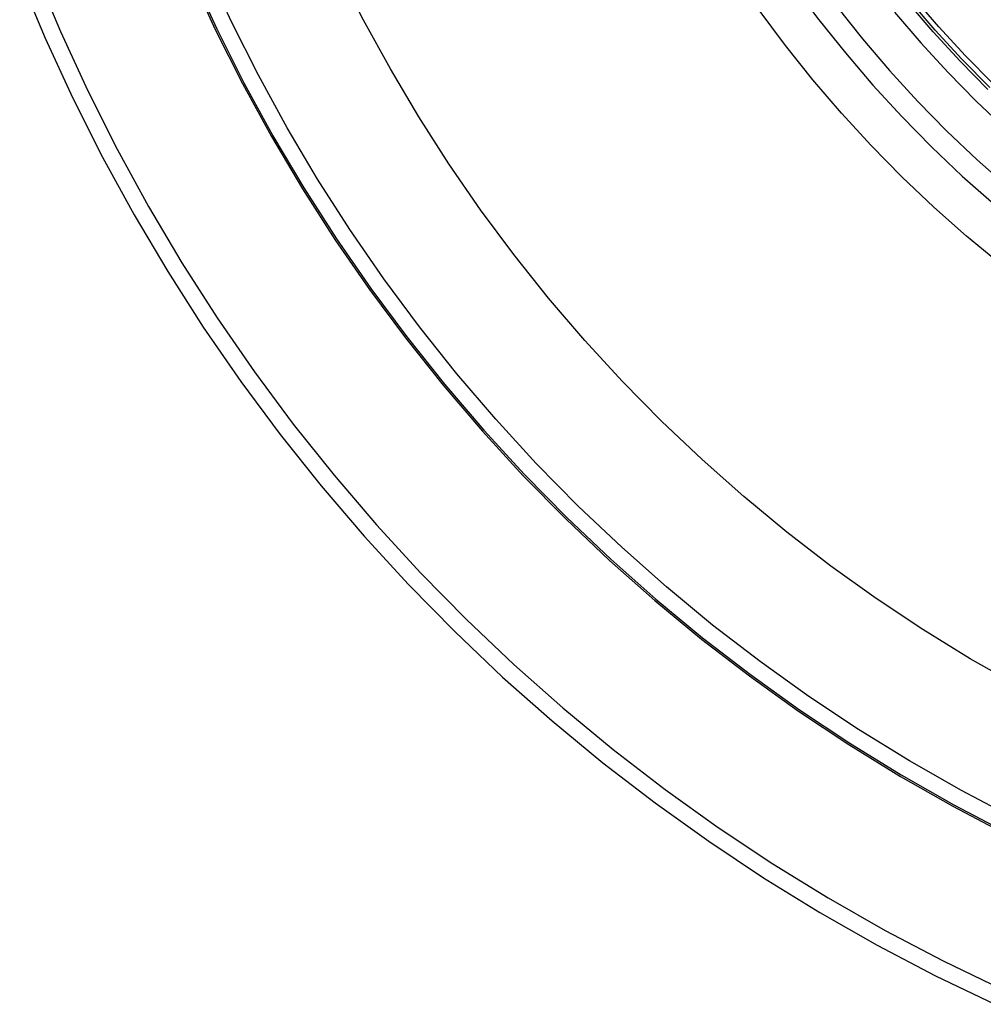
# Model space of a CAD drawing. Header units: millimetres. Extents: x -40 to 40, y -40.8 to 39.2.
# Tile 3 of 12: x -19.5 to -8.9, y -19.9 to -9.1. Entities that reach past the tile are written whole.
import ezdxf

# ---------------------------------------------------------------- set-up
doc = ezdxf.new("R2010")
doc.units = ezdxf.units.MM
doc.header["$MEASUREMENT"] = 0
doc.layers.add('Predefinito', color=5, linetype='Continuous')

msp = doc.modelspace()

# ---------------------------------------------------------------- linework, layer by layer
at = {"layer": 'Predefinito'}
for points in [[(-8.873897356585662, -9.823242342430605), (-9.180235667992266, -9.511570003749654), (-9.475633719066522, -9.18950976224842), (-9.759739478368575, -8.857445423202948), (-10.03221437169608, -8.515772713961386), (-10.29273368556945, -8.164898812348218), (-10.54098695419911, -7.805241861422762), (-10.77667832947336, -7.437230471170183), (-10.99952693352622, -7.061303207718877), (-11.2092671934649, -6.677908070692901), (-11.40564915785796, -6.287501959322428), (-11.58843879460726, -5.890550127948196), (-11.75741826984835, -5.48752563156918), (-11.91238620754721, -5.078908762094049), (-12.05315792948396, -4.665186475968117), (-12.17956567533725, -4.246851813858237), (-12.29145880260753, -3.824403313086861), (-12.38870396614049, -3.398344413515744), (-12.47118527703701, -2.969182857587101), (-12.53880444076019, -2.537430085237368), (-12.59148087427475, -2.103600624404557), (-12.62915180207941, -1.668211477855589), (-12.6517723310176, -1.231781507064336), (-12.65931550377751, -0.7948308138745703)], [(-8.854069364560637, -9.803069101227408), (-9.159723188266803, -9.492093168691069), (-9.454461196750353, -9.170752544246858), (-9.73793214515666, -8.839430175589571), (-10.00979821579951, -8.49852090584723), (-10.26973542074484, -8.148431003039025), (-10.51743398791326, -7.789577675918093), (-10.75259873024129, -7.422388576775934), (-10.9749493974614, -7.047301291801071), (-11.18422101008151, -6.664762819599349), (-11.38016417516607, -6.275229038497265), (-11.56254538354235, -5.879164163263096), (-11.73114728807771, -5.477040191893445), (-11.88576896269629, -5.069336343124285), (-12.02622614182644, -4.656538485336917), (-12.15235143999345, -4.239138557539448), (-12.263994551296, -3.817633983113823), (-12.36102242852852, -3.392527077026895), (-12.44331944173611, -2.964324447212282), (-12.51078751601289, -2.533536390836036), (-12.56334624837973, -2.100676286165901), (-12.60093300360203, -1.666259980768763), (-12.62350298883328, -1.230805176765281), (-12.63102930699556, -0.7948308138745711)], [(-8.815284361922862, -9.763608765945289), (-9.119599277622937, -9.45399505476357), (-9.413046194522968, -9.134062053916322), (-9.695275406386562, -8.804191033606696), (-9.965950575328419, -8.464775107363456), (-10.22474913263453, -8.11621876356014), (-10.47136266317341, -7.758937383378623), (-10.70549727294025, -7.393356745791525), (-10.92687393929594, -7.019912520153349), (-11.13522884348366, -6.639049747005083), (-11.33031368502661, -6.251222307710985), (-11.51189597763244, -5.856892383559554), (-11.67975932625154, -5.456529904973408), (-11.8337036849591, -5.050611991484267), (-11.97354559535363, -4.639622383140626), (-12.0991184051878, -4.224050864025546), (-12.21027246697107, -3.804392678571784), (-12.30687531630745, -3.381147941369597), (-12.38881182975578, -2.954821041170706), (-12.45598436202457, -2.525920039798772), (-12.50831286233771, -2.094956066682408), (-12.54573496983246, -1.6624427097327), (-12.56820608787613, -1.228895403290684), (-12.57569943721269, -0.7948308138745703)], [(-19.36257071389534, -8.522941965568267), (-19.08428878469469, -9.186658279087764), (-18.78326374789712, -9.840373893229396), (-18.4598543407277, -10.48330976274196), (-18.11444597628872, -11.11469968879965), (-17.74745028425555, -11.73379123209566), (-17.35930462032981, -12.33984660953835), (-16.95047154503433, -12.93214357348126), (-16.52143827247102, -13.50997627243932), (-16.07271608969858, -14.07265609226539), (-15.60483974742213, -14.61951247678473), (-15.11836682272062, -15.14989372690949), (-14.6138770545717, -15.66316777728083), (-14.09197165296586, -16.15872294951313), (-13.55327258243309, -16.63596868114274), (-12.99842182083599, -17.09433622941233), (-12.42808059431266, -17.53327934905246), (-11.84292858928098, -17.95227494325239), (-11.24366314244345, -18.35082368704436), (-10.63099840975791, -18.72845062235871), (-10.00566451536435, -19.08470572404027), (-9.368406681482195, -19.4191644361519), (-8.719984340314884, -19.73142817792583)], [(-17.65905154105, -8.559946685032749), (-17.38050740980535, -9.164842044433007), (-17.08125059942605, -9.759762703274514), (-16.76163773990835, -10.34399968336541), (-16.42204971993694, -10.91685673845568), (-16.0628912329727, -11.477651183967), (-15.68459029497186, -12.02571471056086), (-15.28759773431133, -12.56039418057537), (-14.87238665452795, -13.08105240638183), (-14.43945187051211, -13.58706890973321), (-13.98930931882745, -14.07784066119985), (-13.52249544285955, -14.55278279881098), (-13.03956655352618, -15.01132932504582), (-12.54109816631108, -15.45293378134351), (-12.02768431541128, -15.87706989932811), (-11.49993684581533, -16.28323222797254), (-10.95848468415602, -16.67093673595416), (-10.40397308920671, -17.03972138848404), (-9.837062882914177, -17.38914669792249), (-9.258429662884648, -17.71879624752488), (-8.668762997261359, -18.02827718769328)], [(-17.64227155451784, -8.552568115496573), (-17.36399210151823, -9.156888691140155), (-17.06501965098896, -9.751244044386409), (-16.74571049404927, -10.33492587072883), (-16.40644515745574, -10.90723858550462), (-16.04762795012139, -11.4675001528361), (-15.66968648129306, -12.01504289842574), (-15.27307115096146, -12.54921430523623), (-14.8582546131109, -13.06937779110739), (-14.4257312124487, -13.57491346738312), (-13.97601639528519, -14.06521887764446), (-13.50964609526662, -14.53970971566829), (-13.02717609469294, -14.99782052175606), (-12.52918136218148, -15.43900535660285), (-12.016255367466, -15.86273845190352), (-11.48900937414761, -16.26851483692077), (-10.94807171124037, -16.65585094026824), (-10.39408702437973, -17.02428516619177), (-9.827715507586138, -17.37337844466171), (-9.249632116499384, -17.70271475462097), (-8.660525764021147, -18.01190161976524)], [(-8.58001369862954, -17.85184413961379), (-9.163643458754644, -17.54553161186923), (-9.736352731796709, -17.21925695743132), (-10.29745900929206, -16.87340900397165), (-10.84629361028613, -16.50839990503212), (-11.38220247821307, -16.12466464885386), (-11.90454696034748, -15.72266053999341), (-12.4127045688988, -15.30286665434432), (-12.9060697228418, -14.86578326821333), (-13.38405446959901, -14.41193126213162), (-13.84608918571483, -13.94185150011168), (-14.29162325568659, -13.45610418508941), (-14.72012572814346, -12.9552681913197), (-15.13108594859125, -12.43994037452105), (-15.52401416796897, -11.91073486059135), (-15.89844212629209, -11.36828231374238), (-16.25392361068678, -10.81322918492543), (-16.59003498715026, -10.24623694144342), (-16.90637570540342, -9.667981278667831), (-17.20256877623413, -9.079151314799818), (-17.47826122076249, -8.480448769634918)], [(-8.535342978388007, -16.39702846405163), (-9.068784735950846, -16.09312466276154), (-9.591419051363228, -15.77098959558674), (-10.10262309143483, -15.43100715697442), (-10.60178764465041, -15.07358251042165), (-11.08831784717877, -14.69914160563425), (-11.5616338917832, -14.30813067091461), (-12.02117171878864, -13.9010156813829), (-12.4663836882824, -13.47828180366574), (-12.89673923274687, -13.04043281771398), (-13.31172548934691, -12.58799051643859), (-13.71084791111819, -12.12149408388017), (-14.09363085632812, -11.64149945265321), (-14.45961815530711, -11.1485786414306), (-14.80837365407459, -10.64331907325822), (-15.13948173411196, -10.12632287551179), (-15.45254780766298, -9.598206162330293), (-15.74719878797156, -9.059598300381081), (-16.02308353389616, -8.511141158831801)], [(-19.53413736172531, -8.591418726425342), (-19.25338964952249, -9.261016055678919), (-18.94969730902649, -9.92052407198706), (-18.62342225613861, -10.56915682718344), (-18.27495331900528, -11.20614133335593), (-17.90470577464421, -11.83071848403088), (-17.51312085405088, -12.44214395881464), (-17.10066521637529, -13.0396891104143), (-16.66783039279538, -13.62264183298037), (-16.21513220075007, -14.1903074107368), (-15.74311012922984, -14.74200934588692), (-15.25232669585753, -15.27709016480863), (-14.74336677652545, -15.79491220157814), (-14.21683690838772, -16.29485835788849), (-13.67336456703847, -16.77633283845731), (-13.11359741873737, -17.23876186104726), (-12.53820254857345, -17.68159434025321), (-11.94786566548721, -18.10430254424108), (-11.34329028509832, -18.50638272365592), (-10.72519689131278, -18.88735571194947), (-10.09432207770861, -19.24676749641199), (-9.451417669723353, -19.58418975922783), (-8.797249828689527, -19.89922038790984)], [(-11.01382588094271, -8.681233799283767), (-10.73505500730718, -9.056689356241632), (-10.44349096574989, -9.42229910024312), (-10.13948121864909, -9.77762732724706), (-9.823388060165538, -10.12225058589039), (-9.495588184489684, -10.45575818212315), (-9.156472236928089, -10.77775266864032), (-8.806444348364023, -11.08785031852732)], [(-8.735794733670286, -11.74917092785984), (-9.108690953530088, -11.44111777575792), (-9.470732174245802, -11.1203772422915), (-9.821486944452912, -10.78733156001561), (-10.16053726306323, -10.44237762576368), (-10.48747907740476, -10.08592652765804), (-10.80192276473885, -9.718403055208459), (-11.10349359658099, -9.34024519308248), (-11.39183218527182, -8.95190359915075)], [(-10.5427005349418, -8.908650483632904), (-10.25636083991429, -9.267709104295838), (-9.957798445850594, -9.616670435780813), (-9.647369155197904, -9.955118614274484), (-9.325442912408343, -10.28265030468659), (-8.99240336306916, -10.59887518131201), (-8.648647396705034, -10.90341639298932)], [(-9.900739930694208, -8.973927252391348), (-9.612529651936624, -9.310788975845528), (-9.312863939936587, -9.637502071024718), (-9.002099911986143, -9.953677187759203), (-8.680607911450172, -10.25893753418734)]]:
    msp.add_lwpolyline(points, dxfattribs=at)

doc.saveas('drawing.dxf')
